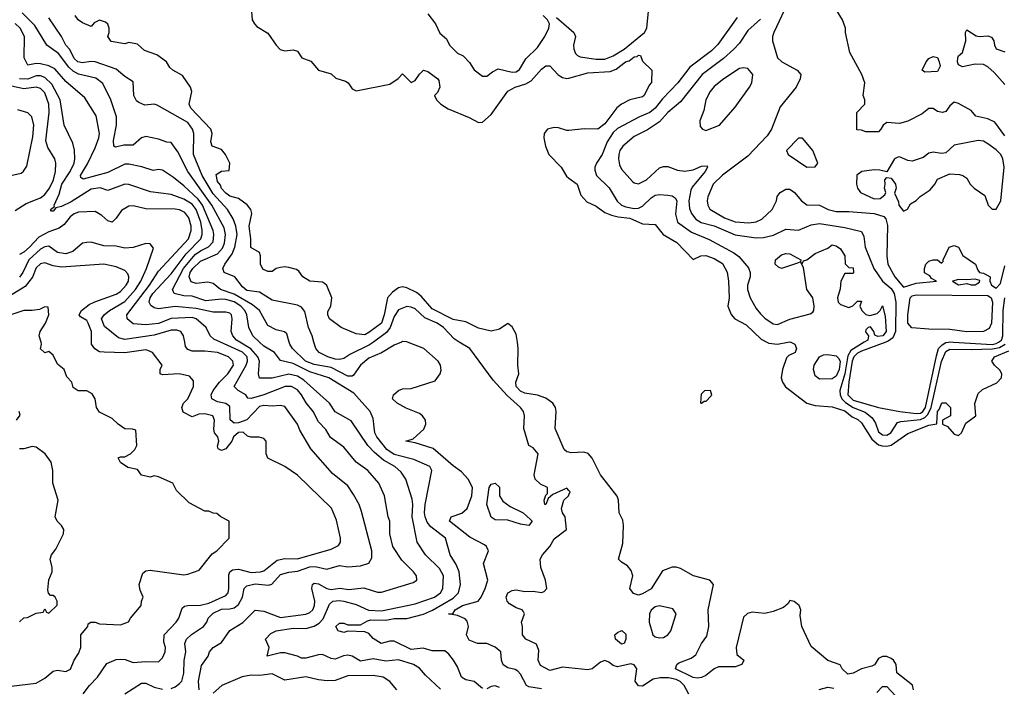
# Model space of a CAD drawing. Header units: inches. Extents: x 2348341 to 2479810, y 460419 to 613669.
# Tile 14 of 256: x 2387391 to 2392068, y 468362 to 471530. Entities that reach past the tile are written whole.
import ezdxf

# ---------------------------------------------------------------- set-up
doc = ezdxf.new("R2010")
doc.units = ezdxf.units.IN
doc.header["$MEASUREMENT"] = 0
for name, color, linetype in [('C3486', 7, 'Continuous'), ('C3487', 7, 'Continuous'), ('C3496', 7, 'Continuous'), ('C3497', 7, 'Continuous')]:
    doc.layers.add(name, color=color, linetype=linetype)

msp = doc.modelspace()

# ---------------------------------------------------------------- linework, layer by layer
at = {"layer": 'C3486', "color": 2}
for points, elevation in [([(2387350, 468367.3), (2387470, 468382), (2387510, 468404.9), (2387550, 468438.8), (2387570, 468442.8), (2387610, 468436), (2387632.5, 468447.5), (2387649.2, 468490.8), (2387670, 468522), (2387681.2, 468550), (2387681.2, 468610), (2387714, 468650), (2387716.4, 468663.6), (2387729, 468671), (2387749.1, 468670.9), (2387770, 468662.8), (2387870, 468658), (2387908.4, 468671.6), (2387918, 468690), (2387968, 468750), (2387968.9, 468771.1), (2387978, 468790), (2387963.1, 468823.1), (2387958, 468850), (2387976.4, 468903.6), (2387990, 468914), (2388010, 468918), (2388170, 468896), (2388190, 468898), (2388243.1, 468916.9), (2388305.6, 468994.4), (2388328, 469010), (2388386, 469070), (2388386, 469150), (2388346, 469170), (2388327.3, 469187.3), (2388310, 469188), (2388290, 469198), (2388270, 469198), (2388196.4, 469236.4), (2388136.4, 469296.4), (2388118, 469330), (2388050, 469361.2), (2388030, 469365.2), (2388010, 469359), (2387970, 469368.7), (2387950, 469395.3), (2387905.4, 469405.4), (2387870, 469428.7), (2387858, 469450), (2387870, 469456), (2387890, 469456), (2387918, 469470), (2387938, 469490), (2387948, 469510), (2387942, 469582), (2387927.3, 469587.3), (2387890, 469588.7), (2387858, 469610), (2387830, 469638), (2387770, 469668), (2387755.3, 469690), (2387749, 469730), (2387734.6, 469754.6), (2387710, 469769), (2387669.4, 469769.4), (2387645.2, 469785.2), (2387638, 469810), (2387614.6, 469834.6), (2387602, 469870), (2387570, 469895.3), (2387550, 469938), (2387530, 469955.3), (2387510, 469948.7), (2387490, 469968), (2387495.3, 469990), (2387492.5, 470000)], 114), ([(2387693.2, 468330), (2387722.7, 468370), (2387760.9, 468410), (2387805.6, 468474.4), (2387850, 468493.4), (2387870, 468495.5), (2387892.8, 468492.8), (2387930, 468478.8), (2387990, 468484), (2388050, 468482), (2388070, 468502), (2388082, 468530), (2388084, 468550), (2388075.1, 468575.1), (2388077, 468610), (2388134, 468670), (2388147.3, 468690), (2388163, 468737), (2388174, 468746), (2388190, 468750.4), (2388250, 468752), (2388290, 468760.3), (2388370, 468798), (2388380.7, 468810), (2388384.2, 468830), (2388383.8, 468896.2), (2388389.7, 468910.3), (2388401.4, 468918.6), (2388430, 468922.6), (2388490, 468906.3), (2388535.3, 468910), (2388550, 468914.9), (2388614.1, 468965.8), (2388650, 468972.7), (2388710, 468970.6), (2388870, 469017.3), (2388904.7, 469035.3), (2388915.3, 469050), (2388915.3, 469070), (2388895.5, 469155.5), (2388871.9, 469211.9), (2388710, 469369), (2388650, 469409), (2388569.3, 469449.3), (2388562, 469470), (2388562, 469530), (2388550, 469542), (2388528.9, 469548.9), (2388489.1, 469549.1), (2388473.2, 469553.2), (2388453, 469573), (2388430, 469571.5), (2388406, 469550), (2388399.1, 469530), (2388370, 469494), (2388350, 469485.2), (2388333.2, 469493.2), (2388330, 469506), (2388336.2, 469530), (2388331.6, 469550), (2388317, 469570), (2388312.9, 469587.1), (2388316, 469630), (2388309, 469650), (2388270, 469659.7), (2388242.6, 469657.4), (2388210, 469646), (2388167.5, 469667.5), (2388161.2, 469690), (2388169.2, 469710), (2388189.3, 469730.7), (2388217.2, 469790), (2388216.5, 469816.5), (2388198, 469838), (2388148.9, 469848.9), (2388070, 469844), (2388058, 469850), (2388058, 469870), (2388068, 469890), (2388022, 469950), (2388000.2, 469960.2), (2387990, 469962.7), (2387890, 469949.4), (2387791.5, 469951.5), (2387770, 469954.5), (2387747.7, 469967.7), (2387732.3, 469990), (2387732.2, 470000)], 110), ([(2388110, 468356.4), (2388130, 468363.8), (2388150, 468379.1), (2388160.9, 468390), (2388171.4, 468428.6), (2388171.5, 468488.5), (2388179.5, 468530), (2388176, 468570), (2388182.7, 468590), (2388207.2, 468612.8), (2388264, 468650), (2388279.3, 468670), (2388286.6, 468690), (2388310, 468713.7), (2388350, 468733.1), (2388390, 468734), (2388410, 468739.3), (2388430, 468754.9), (2388449.7, 468790), (2388458, 468830), (2388470, 468844), (2388510, 468853.1), (2388573.6, 468846.4), (2388589.3, 468850.7), (2388630, 468896.3), (2388670, 468908.5), (2388710, 468912.4), (2388770, 468933.6), (2388794.2, 468934.2), (2388850, 468922.4), (2388910, 468939.3), (2388950, 468932.7), (2389010, 468938), (2389050, 468951.3), (2389063.2, 468976.8), (2389063.7, 469010), (2389015.3, 469195.3), (2389003.7, 469230), (2388977.2, 469277.2), (2388950, 469317.2), (2388876.6, 469376.6), (2388773.8, 469493.8), (2388722, 469582), (2388711.3, 469611.3), (2388650, 469694), (2388630, 469699.3), (2388590, 469695.6), (2388550, 469698.5), (2388530, 469694.5), (2388470, 469630.9), (2388430, 469616.5), (2388410, 469615.6), (2388390.9, 469630.9), (2388390, 469694.5), (2388370, 469708), (2388330, 469716.3), (2388303.7, 469730), (2388300.7, 469750), (2388309.6, 469770), (2388339.6, 469810), (2388379.6, 469850), (2388407, 469890), (2388403.7, 469910), (2388382.7, 469930), (2388330, 469951.1), (2388270, 469957.4), (2388210, 469956.9), (2388190, 469964.5), (2388178.9, 469978.9), (2388175, 470000)], 106), ([(2388243.6, 468350), (2388240.5, 468390), (2388254.8, 468465.2), (2388286, 468510), (2388293.2, 468530), (2388310, 468550.8), (2388350, 468574.8), (2388390, 468630.6), (2388451.3, 468668.7), (2388510, 468727.7), (2388550, 468722.4), (2388630, 468692.2), (2388750, 468708.5), (2388770, 468716.3), (2388783.7, 468730), (2388791.6, 468750), (2388793.3, 468770), (2388778, 468830), (2388782, 468850), (2388790, 468856), (2388810, 468853.4), (2388850, 468830.4), (2388870, 468826.3), (2388912.2, 468832.2), (2388954.2, 468825.8), (2389026.3, 468833.7), (2389090, 468813.4), (2389110, 468813.4), (2389260.2, 468859.8), (2389278, 468870), (2389275.3, 468890), (2389262, 468910), (2389205.8, 468965.8), (2389163.7, 469030), (2389149.6, 469089.6), (2389149.2, 469150), (2389141.2, 469170), (2389124, 469270), (2389097.2, 469330), (2389045.2, 469390), (2388989.2, 469430), (2388930, 469501.2), (2388867.7, 469547.7), (2388845.1, 469585.1), (2388810, 469621.2), (2388784.5, 469670), (2388751.1, 469711.1), (2388730, 469749.3), (2388710, 469773.6), (2388682, 469790), (2388652, 469790), (2388551, 469750), (2388490, 469732.7), (2388474, 469734), (2388465.2, 469750), (2388429, 469770), (2388409.6, 469790), (2388467.1, 469890), (2388473.7, 469910), (2388471, 469930), (2388450, 469951.9), (2388344.3, 470000)], 102), ([(2389390, 468353.2), (2389319.1, 468419.1), (2389290, 468452.7), (2389262, 468470), (2389190, 468491.6), (2389130, 468485.1), (2389070, 468496.9), (2389010, 468485.1), (2388970, 468509.4), (2388950, 468514), (2388928.6, 468511.4), (2388890, 468495.1), (2388870, 468498), (2388830, 468517), (2388810, 468516.2), (2388750, 468499.5), (2388730, 468499.3), (2388710, 468509), (2388650, 468525.2), (2388630, 468525.2), (2388566, 468510), (2388575.3, 468550), (2388558, 468590), (2388583.2, 468616.8), (2388609.6, 468630.4), (2388690, 468642.4), (2388750, 468640.4), (2388790, 468652), (2388813.9, 468666.1), (2388832.9, 468687.1), (2388863.3, 468756.7), (2388879, 468770), (2388910, 468773.7), (2388930, 468770.3), (2388990, 468754), (2389048.2, 468728.2), (2389110, 468724), (2389270, 468757.1), (2389361.2, 468790), (2389389.5, 468810), (2389400.7, 468830), (2389403.6, 468890), (2389385.6, 468925.6), (2389319.3, 468990), (2389279.3, 469050), (2389255.1, 469170), (2389258.9, 469230), (2389255.1, 469255.1), (2389224.5, 469350), (2389202.3, 469382.3), (2389172.3, 469410), (2389119.2, 469439.2), (2389076.2, 469476.2), (2389045.1, 469510), (2388965.8, 469625.8), (2388890, 469669.3), (2388862.7, 469710), (2388740, 469820), (2388710, 469838.5), (2388670, 469847.4), (2388589.6, 469829.6), (2388529.4, 469829.4), (2388525.2, 469850), (2388529.7, 469910), (2388522.6, 469930), (2388488.5, 469968.5), (2388437, 470000)], 98), ([(2389590, 468355.3), (2389550, 468389), (2389510, 468397.2), (2389490, 468409.2), (2389470, 468459), (2389451.1, 468491.1), (2389430, 468519.3), (2389410, 468534), (2389350, 468535.1), (2389306.8, 468546.8), (2389250, 468541.3), (2389170, 468580.7), (2389150, 468580.9), (2389108, 468570), (2389070, 468593.2), (2389050, 468617), (2389030, 468625.2), (2388950, 468628.7), (2388930, 468621.2), (2388904, 468630), (2388893.2, 468650), (2388910, 468666.8), (2388930, 468666), (2388950, 468658), (2389010, 468658), (2389042.9, 468677.1), (2389058.9, 468681.1), (2389130, 468680.8), (2389170, 468687.6), (2389230, 468688.7), (2389308.8, 468708.8), (2389352.3, 468727.7), (2389450, 468784.2), (2389475.6, 468810), (2389484.5, 468850), (2389478.4, 468910), (2389464.9, 468944.9), (2389436, 468990), (2389413.2, 469070), (2389343.6, 469123.6), (2389325.9, 469145.9), (2389317.3, 469170), (2389313.7, 469190), (2389316.9, 469230), (2389349, 469390), (2389339, 469410), (2389263.3, 469443.3), (2389170, 469466.2), (2389134.3, 469490), (2389086.9, 469550), (2389078.3, 469570), (2389070, 469638), (2389055.1, 469670), (2388978.3, 469758.3), (2388859, 469830), (2388770, 469858.7), (2388690, 469898.9), (2388630, 469912.7), (2388601.2, 469950), (2388550, 469980.7), (2388529.8, 470000)], 94), ([(2389203.9, 470000), (2389170, 469985.1), (2389110, 469949.6), (2389050, 469923.6), (2389010.5, 469890), (2388977.4, 469842.6), (2388970, 469838.4), (2388950, 469838.9), (2388870, 469878.8), (2388790, 469893.1), (2388748.2, 469910), (2388687.3, 469970), (2388674.5, 469990), (2388671.5, 470000)], 90), ([(2389071.6, 470000), (2389053.4, 469986.6), (2388959, 469941), (2388930, 469922), (2388910, 469917.6), (2388890, 469919.7), (2388854, 469930), (2388813.2, 469950), (2388797, 469970), (2388788.8, 470000)], 86), ([(2389870, 468354), (2389810, 468363.7), (2389799, 468370), (2389770, 468424), (2389757.7, 468437.7), (2389745.4, 468445.4), (2389710, 468454), (2389687.6, 468467.6), (2389679.6, 468490), (2389676, 468530), (2389650, 468552.3), (2389610, 468569.2), (2389566, 468570), (2389525.6, 468585.6), (2389514, 468610), (2389522.7, 468650), (2389516.2, 468676.2), (2389506.6, 468686.6), (2389470, 468702.7), (2389428.7, 468710), (2389448.9, 468711.1), (2389459, 468730), (2389494, 468750), (2389568.7, 468770), (2389582.7, 468790), (2389602.7, 468830), (2389615.3, 468870), (2389594, 468950), (2389618, 469010), (2389608.7, 469030), (2389598.6, 469038.6), (2389530, 469074.7), (2389433.2, 469150), (2389441.2, 469170), (2389491.1, 469188.9), (2389516.2, 469210), (2389538.9, 469270), (2389541.3, 469310), (2389520.7, 469350), (2389490, 469383.7), (2389450, 469412), (2389354.5, 469494.5), (2389270, 469522.7), (2389226, 469530), (2389259.3, 469540.7), (2389310, 469586.8), (2389319.5, 469610), (2389318, 469630), (2389305.2, 469650), (2389290, 469660.9), (2389226.6, 469686.6), (2389184, 469710), (2389162.7, 469730), (2389166.6, 469750), (2389190, 469770.4), (2389210, 469777.6), (2389250, 469779.3), (2389364, 469816), (2389389, 469850), (2389392.9, 469867.1), (2389389.2, 469890), (2389379, 469910), (2389310, 469969.2), (2389233, 470000)], 90), ([(2390000, 469296), (2389990, 469306), (2389923.6, 469276.4), (2389902, 469258), (2389890.9, 469229.1), (2389886, 469230), (2389882, 469250), (2389890, 469274), (2389898, 469282), (2389898, 469310), (2389865.4, 469325.4), (2389839.3, 469350), (2389834.5, 469370), (2389853.2, 469470), (2389830, 469498), (2389809.3, 469509.3), (2389786, 469590), (2389789, 469650), (2389784, 469670), (2389769.3, 469690), (2389707.1, 469747.1), (2389640.1, 469820.1), (2389530, 469969), (2389479.1, 470000)], 86), ([(2390000, 469477.2), (2389990, 469479.3), (2389977.2, 469490), (2389934.5, 469590), (2389939.6, 469670), (2389936.2, 469690), (2389923.7, 469710), (2389890, 469734), (2389850, 469748.2), (2389790, 469758), (2389770, 469766.6), (2389750, 469789.4), (2389748, 469810), (2389762, 469850), (2389757.2, 469890), (2389759.5, 469970), (2389755.3, 470000)], 82), ([(2387375.3, 469630), (2387393.6, 469653.6), (2387388, 469670)], 118), ([(2387390, 468672), (2387410, 468692), (2387427.3, 468692.7), (2387470, 468714), (2387502, 468718), (2387510, 468734), (2387518, 468718), (2387530, 468714), (2387568.4, 468751.6), (2387568.7, 468770), (2387559, 468790), (2387550, 468797.2), (2387538, 468798), (2387528, 468808), (2387524.7, 468824.7), (2387528.9, 468871.1), (2387546, 468910), (2387546, 468930), (2387535.3, 468970), (2387542, 468990), (2387562.7, 469017.3), (2387599, 469090), (2387601.2, 469110), (2387589.5, 469129.5), (2387569, 469150), (2387559, 469170), (2387574, 469250), (2387548.7, 469330), (2387549, 469390), (2387541.2, 469430), (2387512.7, 469470), (2387470, 469501.2), (2387450, 469504), (2387410, 469494), (2387390, 469494)], 118), ([(2390000, 468453.9), (2389970, 468457), (2389910, 468441.2), (2389865.4, 468465.4), (2389853.2, 468490), (2389856.5, 468536.5), (2389845.6, 468565.6), (2389795.3, 468590), (2389779, 468610), (2389779, 468650), (2389774, 468670), (2389788.7, 468710), (2389783.1, 468723.1), (2389778, 468730), (2389750, 468739.3), (2389718, 468758), (2389706, 468770), (2389702, 468790), (2389709.7, 468810.3), (2389730, 468821.6), (2389750, 468823.8), (2389790, 468816.3), (2389830, 468817.3), (2389870, 468811.3), (2389883.1, 468816.9), (2389895.3, 468830), (2389889.2, 468870), (2389866, 468930), (2389863.7, 468970), (2389875.1, 468990), (2389909.4, 469030), (2389930, 469066), (2389988, 469110), (2389982, 469170), (2389969, 469190), (2389964, 469210), (2389975.3, 469250), (2389998, 469270), (2390000, 469275)], 86), ([(2389182, 468350), (2389149.5, 468389.5), (2389118, 468410), (2389070, 468417.6), (2388950, 468416.3), (2388890, 468393.6), (2388851.8, 468391.8), (2388810, 468397), (2388750, 468412), (2388650, 468396), (2388590, 468426), (2388530, 468416.9), (2388490, 468418.5), (2388448.1, 468411.9), (2388351, 468370), (2388310, 468333.2)], 102), ([(2387890, 468330.8), (2387970, 468381), (2387990, 468380.7), (2388030, 468363), (2388070, 468352.7)], 106), ([(2389670, 468361.2), (2389650, 468369.2), (2389630, 468365.2), (2389610, 468354)], 94)]:
    msp.add_lwpolyline(points, dxfattribs=dict(at, elevation=elevation))
at = {"layer": 'C3486', "color": 2, "elevation": 86}
msp.add_lwpolyline([(2389810, 469129.4), (2389770, 469136), (2389710, 469154.5), (2389650, 469156), (2389630, 469169), (2389609.3, 469230), (2389620.9, 469310), (2389630, 469326), (2389650, 469330.4), (2389670, 469311), (2389670.6, 469270), (2389685.5, 469245.5), (2389720.3, 469220.3), (2389782.8, 469190), (2389818, 469158), (2389824.7, 469150)], close=True, dxfattribs=at)
at = {"layer": 'C3487', "color": 2}
for points, elevation in [([(2388671.5, 470000), (2388659.5, 470039.5), (2388649.3, 470049.3), (2388610, 470058), (2388570, 470079.3), (2388529.8, 470149.7), (2388496.8, 470176.8), (2388410, 470227.9), (2388345.2, 470250), (2388310, 470277.6), (2388284.4, 470284.4), (2388230, 470278.9), (2388206.3, 470286.3), (2388196.3, 470310), (2388200.5, 470330), (2388213.6, 470350), (2388250, 470384.9), (2388330, 470419.5), (2388353.8, 470446.2), (2388363.5, 470470), (2388368.4, 470510), (2388362.5, 470542.5), (2388303.9, 470650), (2388189.6, 470810), (2388142.5, 470902.5), (2388110, 470948), (2388090, 470948.7), (2388050, 470964), (2387990, 470976), (2387970, 470969), (2387930, 470935.1), (2387885.5, 470934.5), (2387846, 470926), (2387838, 470930), (2387836.5, 470956.5), (2387851.3, 471030), (2387851.2, 471070), (2387824.2, 471150), (2387786.7, 471226.7), (2387752.4, 471252.4), (2387670, 471272.1), (2387645.4, 471285.4), (2387624.9, 471305), (2387575.6, 471370), (2387519.3, 471410), (2387462.8, 471502.8), (2387402.4, 471562.4)], 90), ([(2389755.3, 470000), (2389750, 470038), (2389730, 470073.2), (2389710, 470089), (2389670, 470060.9), (2389630, 470052), (2389570, 470066.6), (2389510, 470095.8), (2389450, 470107.6), (2389350, 470158.3), (2389298.8, 470218.8), (2389275.8, 470235.8), (2389230, 470257.6), (2389210, 470262), (2389190, 470257), (2389162.5, 470237.5), (2389138.4, 470210), (2389123.1, 470130), (2389110, 470089.6), (2389050, 470045.1), (2389030, 470035.1), (2388990, 470039.3), (2388918, 470070), (2388862, 470110), (2388854, 470130), (2388854.6, 470145.4), (2388869, 470170), (2388874, 470210), (2388850, 470268), (2388838.6, 470278.6), (2388830, 470284), (2388770, 470289.4), (2388735.3, 470310), (2388717.2, 470337.2), (2388705.2, 470345.2), (2388670, 470354), (2388650, 470357.2), (2388630, 470354), (2388610, 470348.7), (2388590, 470335.3), (2388570, 470335.3), (2388545.6, 470345.6), (2388535.3, 470370), (2388535.3, 470410), (2388530, 470426), (2388489.1, 470449.1), (2388489.5, 470490.5), (2388480.9, 470550), (2388494, 470610), (2388489, 470630), (2388472, 470652), (2388430, 470681.2), (2388390, 470693.2), (2388370, 470707), (2388350, 470729.3), (2388344.8, 470744.8), (2388330, 470762), (2388324.7, 470795.3), (2388348.9, 470811.1), (2388386, 470814), (2388388.7, 470850), (2388369.2, 470890), (2388350, 470914), (2388306, 470930), (2388299, 470950), (2388305.2, 470990), (2388299, 471010), (2388203.7, 471110), (2388196, 471130), (2388209, 471189), (2388202, 471210), (2388164.7, 471264.7), (2388118, 471290), (2388104, 471304), (2388088.7, 471330), (2388043.2, 471363.2), (2387984, 471384), (2387950, 471414), (2387910, 471422), (2387890, 471415.3), (2387826.3, 471426.3), (2387809, 471450), (2387815.3, 471470), (2387815.3, 471490), (2387808.9, 471508.9), (2387798, 471518), (2387770, 471528), (2387745.4, 471514.6), (2387730, 471498), (2387690, 471515.3), (2387669.5, 471529.5), (2387655.3, 471550)], 82), ([(2388490.7, 471590), (2388494.8, 471530), (2388506, 471510), (2388517.3, 471497.3), (2388570, 471466), (2388608.6, 471408.6), (2388628.5, 471388.5), (2388650, 471383), (2388690, 471386.8), (2388710, 471381), (2388732, 471350), (2388773.7, 471333.7), (2388810, 471291), (2388870, 471273.4), (2388892.5, 471252.5), (2388938, 471238), (2388952, 471230), (2388970, 471202), (2388990, 471192), (2389150, 471224.7), (2389189.1, 471250.9), (2389210, 471274), (2389250, 471232), (2389270, 471242), (2389290, 471272), (2389309, 471291), (2389330, 471284.7), (2389378, 471250), (2389382, 471242), (2389386, 471210), (2389375.3, 471184.7), (2389362, 471170), (2389371.3, 471150), (2389391, 471130), (2389426.7, 471106.7), (2389526.8, 471066.8), (2389570, 471042), (2389590, 471044.7), (2389630, 471081), (2389710, 471190.4), (2389745.2, 471210), (2389794.7, 471225.3), (2389820.5, 471239.5), (2389870, 471296), (2389890, 471311.3), (2389910, 471312), (2389948.5, 471268.5), (2389970, 471255.5), (2389990, 471250.4), (2390000, 471253.2)], 82), ([(2389330, 471558), (2389366, 471510), (2389386.4, 471466.4), (2389418.8, 471438.8), (2389432, 471410), (2389470, 471372), (2389498, 471358), (2389527.1, 471327.1), (2389550, 471292), (2389590, 471262), (2389610, 471262), (2389636.5, 471283.5), (2389663.7, 471296.3), (2389730, 471281.6), (2389750, 471283), (2389765.8, 471294.2), (2389795.8, 471344.2), (2389850, 471398.8), (2389886, 471450), (2389904, 471490), (2389908, 471510), (2389898, 471530), (2389878, 471550)], 86), ([(2388529.8, 470000), (2388498.4, 470030), (2388479.6, 470070), (2388469.7, 470130), (2388461.1, 470150), (2388442, 470170), (2388410, 470190.7), (2388370, 470202), (2388350, 470203.9), (2388276, 470196), (2388210, 470218.7), (2388170, 470219.7), (2388125.2, 470230), (2388116.2, 470250), (2388169.9, 470350.1), (2388224.8, 470415.2), (2388250, 470433.6), (2388287.9, 470452.1), (2388310, 470476), (2388314, 470510), (2388309.7, 470530), (2388259.3, 470650), (2388238.5, 470678.5), (2388170, 470741.6), (2388121.7, 470781.7), (2388070, 470816), (2388050, 470819.3), (2388025.4, 470814.6), (2387971.7, 470831.7), (2387910, 470845.2), (2387890, 470845.2), (2387810, 470805.1), (2387693.2, 470773.2), (2387681.2, 470781.2), (2387679.5, 470790), (2387713.1, 470846.9), (2387750, 470922.8), (2387766.6, 470970), (2387769.4, 470990), (2387753.8, 471073.8), (2387700.2, 471160.2), (2387610, 471237), (2387557.5, 471297.5), (2387530, 471311.6), (2387490, 471320.5), (2387470, 471321.6), (2387430, 471314), (2387412.7, 471350), (2387413.3, 471450), (2387393.6, 471490), (2387370, 471511.8)], 94), ([(2388788.8, 470000), (2388780.7, 470030), (2388763.6, 470070), (2388744.7, 470144.7), (2388730, 470166), (2388710, 470175.1), (2388590, 470199.3), (2388530, 470236.3), (2388470, 470244.5), (2388450, 470262.7), (2388412.7, 470310), (2388362.7, 470330), (2388356.2, 470350), (2388364.7, 470370), (2388400.9, 470419.1), (2388413.3, 470450), (2388424.4, 470510), (2388418.5, 470550), (2388405.8, 470585.8), (2388378.9, 470630), (2388310, 470703.5), (2388258.2, 470790), (2388216.4, 470890), (2388217.6, 470990), (2388211.5, 471010), (2388190, 471042), (2388044.8, 471124.8), (2388030, 471129.4), (2387984.7, 471124.7), (2387956.5, 471136.5), (2387945.2, 471145.2), (2387933.2, 471170), (2387930, 471235.3), (2387890, 471261.2), (2387850, 471296), (2387750, 471329.6), (2387728.5, 471331.5), (2387690, 471325.1), (2387666.6, 471330), (2387650, 471346.6), (2387628.7, 471388.7), (2387609.6, 471410), (2387589.6, 471450), (2387530, 471539.3)], 86), ([(2389941.1, 471541.1), (2390000, 471489.8)], 86), ([(2388437, 470000), (2388420.7, 470010), (2388402.9, 470030), (2388396.2, 470050), (2388400.7, 470110), (2388397, 470130), (2388390, 470137), (2388370, 470142.9), (2388310, 470142.4), (2388230, 470159.8), (2388130, 470169.7), (2388050, 470157.6), (2388030, 470162), (2388013.4, 470173.4), (2388006.3, 470190), (2388011.3, 470210), (2388024, 470230), (2388110, 470323.7), (2388181.8, 470418.3), (2388251.3, 470490), (2388258.3, 470510), (2388258.5, 470530), (2388251.1, 470568.9), (2388230, 470629.5), (2388210, 470654.7), (2388170, 470677.7), (2388110, 470700.5), (2388013.1, 470713.1), (2387910, 470747.3), (2387890, 470749.5), (2387810, 470719.3), (2387772.8, 470732.8), (2387730, 470726), (2387634.8, 470665.2), (2387590, 470643.6), (2387562, 470638), (2387550, 470622), (2387542, 470622), (2387538, 470630), (2387556.4, 470643.6), (2387554, 470650), (2387578, 470702), (2387591.9, 470750), (2387631.1, 470810), (2387649.6, 470850), (2387653.6, 470870), (2387651.8, 470911.8), (2387643.7, 470943.7), (2387602.7, 471030), (2387583, 471150), (2387543.6, 471223.6), (2387510, 471255.4), (2387490, 471263.5), (2387470, 471263.5), (2387430, 471248.7), (2387390, 471249.8)], 98), ([(2387370, 470624.9), (2387421.7, 470658.3), (2387490, 470684.4), (2387510, 470700.5), (2387533.3, 470730), (2387551.2, 470770), (2387561.6, 470810), (2387562.9, 470850), (2387558, 470870), (2387524.4, 470924.4), (2387515.1, 470955.1), (2387531.1, 471090), (2387529.7, 471130), (2387510, 471183.7), (2387490, 471203.6), (2387470, 471209.6), (2387410, 471202.7), (2387330, 471219.1)], 102), ([(2387349.4, 470790.6), (2387398, 470802), (2387409.2, 470810.8), (2387425.2, 470834.8), (2387454, 470974), (2387458, 471030), (2387448.9, 471068.9), (2387428.9, 471088.9), (2387382, 471102)], 106), ([(2390000, 471004.6), (2389990, 471003.6), (2389950, 471017.6), (2389930, 471018.7), (2389898.8, 471010), (2389881.6, 470990), (2389880.4, 470970), (2389888.2, 470930), (2389903.8, 470890), (2389963.8, 470830), (2389987.7, 470787.8), (2390000, 470778.8)], 82), ([(2388344.3, 470000), (2388313.9, 470013.9), (2388295.1, 470030), (2388277.2, 470070), (2388229.7, 470109.7), (2388210, 470116.9), (2388110, 470112.4), (2388050, 470088.5), (2387990, 470082.4), (2387930, 470087.3), (2387901.2, 470110), (2387899.3, 470130), (2388006.9, 470270), (2388050, 470337.1), (2388192.6, 470490), (2388205.4, 470530), (2388205.4, 470550), (2388194.3, 470590), (2388175.5, 470615.5), (2388150, 470627.8), (2388130, 470631.2), (2387990, 470633.3), (2387930, 470646.6), (2387910, 470646), (2387874.9, 470625.1), (2387850, 470588.7), (2387830, 470569), (2387810, 470575.3), (2387781.5, 470601.5), (2387750, 470619.3), (2387670, 470616.2), (2387650, 470609.4), (2387630, 470594.5), (2387601.7, 470558.3), (2387578.7, 470541.3), (2387530, 470523.5), (2387482.6, 470497.4), (2387438, 470450), (2387410, 470427.6), (2387390, 470416)], 102), ([(2388175, 470000), (2388169.4, 470030), (2388156, 470050), (2388136.9, 470056.9), (2388110, 470056.9), (2388030, 470032.2), (2387890, 470011.6), (2387860.5, 470020.5), (2387794.5, 470074.5), (2387779.5, 470110), (2387792, 470130), (2387817, 470150), (2387890, 470193.1), (2387940.4, 470250), (2387966, 470290), (2387993.3, 470350), (2388026, 470446), (2388010, 470466), (2387990, 470468), (2387930.7, 470449.3), (2387890, 470446), (2387850, 470455.1), (2387790, 470457.2), (2387730, 470474), (2387710, 470473.2), (2387690, 470469), (2387642.8, 470430), (2387610, 470418.9), (2387570, 470425.6), (2387530, 470455.1), (2387510, 470453), (2387490, 470441.1), (2387435.2, 470390), (2387405.7, 470330), (2387390, 470308)], 106), ([(2387732.2, 470000), (2387731.6, 470050), (2387716.9, 470090), (2387710, 470102.7), (2387680.2, 470120.2), (2387674, 470130), (2387685.2, 470150), (2387721.7, 470178.3), (2387748.3, 470191.7), (2387850, 470227), (2387870, 470240.4), (2387896.9, 470270), (2387907.3, 470290), (2387909.4, 470310), (2387904.5, 470324.5), (2387890, 470339.3), (2387850, 470357), (2387790, 470369.5), (2387590, 470355.1), (2387550, 470361.6), (2387510, 470376.2), (2387490, 470371.8), (2387470, 470352.3), (2387451.8, 470308.2), (2387416.4, 470263.6), (2387341.8, 470218.2)], 110), ([(2387492.5, 470000), (2387484, 470030), (2387489, 470050), (2387513.2, 470090), (2387528.7, 470130), (2387526, 470166), (2387510, 470168), (2387484.9, 470155.1), (2387450.7, 470149.3), (2387410, 470149.3), (2387330, 470122.9), (2387310, 470104.5), (2387231.5, 470000)], 114), ([(2389479.1, 470000), (2389454.8, 470014.8), (2389404, 470070), (2389374, 470090), (2389315.6, 470115.6), (2389270, 470157.2), (2389250, 470165.2), (2389230, 470169.2), (2389190, 470152.7), (2389170, 470121.2), (2389151.3, 470068.7), (2389134, 470046), (2389071.6, 470000)], 86), ([(2389233, 470000), (2389230, 470001.2), (2389210, 470002.7), (2389203.9, 470000)], 90)]:
    msp.add_lwpolyline(points, dxfattribs=dict(at, elevation=elevation))
at = {"layer": 'C3496', "color": 2}
for points, elevation in [([(2390939.9, 470000), (2390950, 469994.9), (2390990, 469990.5), (2391039.6, 470000)], 82), ([(2391053.8, 470000), (2391073, 469990), (2391080.5, 469970), (2391074, 469950), (2391043.8, 469936.2), (2391034, 469926), (2391013.8, 469870), (2391008.9, 469830), (2391014, 469810), (2391028.4, 469788.4), (2391130, 469710.4), (2391170, 469698.7), (2391250, 469693.1), (2391310, 469674), (2391345.1, 469645.1), (2391372.2, 469632.2), (2391390, 469617.4), (2391438.9, 469538.9), (2391470, 469512.9), (2391487.2, 469507.2), (2391510, 469505.5), (2391530, 469511.4), (2391610, 469567), (2391710, 469605.5), (2391747.3, 469612.7), (2391750, 469671.3), (2391759.3, 469680.7), (2391771.6, 469711.6), (2391790, 469712), (2391812, 469690), (2391812, 469650), (2391774, 469630), (2391774, 469610), (2391798.8, 469598.8), (2391830, 469562.8), (2391850, 469556), (2391864, 469570), (2391884.8, 469615.2), (2391932.7, 469650), (2391928.9, 469708.9), (2391944.5, 469755.5), (2391965.1, 469774.9), (2392033, 469807), (2392055.1, 469830), (2392056, 469850), (2392047.5, 469867.5), (2392021.2, 469890), (2392009.2, 469910), (2392021.2, 469930), (2392090, 469958.3)], 82), ([(2391403.1, 470000), (2391339.6, 469960.4), (2391325.1, 469934.9), (2391311.1, 469848.9), (2391286.7, 469770), (2391288.4, 469750), (2391296.9, 469730), (2391313.9, 469713.9), (2391350, 469690.2), (2391407.8, 469667.8), (2391441.1, 469641.1), (2391455.5, 469615.5), (2391470, 469574), (2391490, 469559.5), (2391510, 469558.4), (2391529.3, 469570), (2391561.2, 469618.8), (2391576.2, 469623.8), (2391670, 469632.2), (2391690, 469641.4), (2391704.2, 469655.8), (2391720.2, 469690), (2391770, 469907.7), (2391790, 469955.8), (2391810, 469967), (2391910, 469964.2), (2392012.4, 469967.6), (2392045.4, 469974.6), (2392072.1, 469990)], 86), ([(2391506, 470000), (2391390, 469957.5), (2391370, 469946.8), (2391353.2, 469930), (2391345.8, 469910), (2391329.3, 469809.3), (2391325.6, 469750), (2391350, 469725), (2391471, 469690), (2391572, 469670), (2391650, 469661.2), (2391670, 469662.9), (2391680.4, 469670), (2391693.4, 469690), (2391745.3, 469934.7), (2391755.3, 469970), (2391772.3, 469987.7), (2391790, 469998.4), (2391802.4, 470000)], 90), ([(2391826.7, 470000), (2392010, 469989.1), (2392030, 469993), (2392040.4, 470000)], 90), ([(2391636, 468350), (2391632.3, 468372.3), (2391558, 468430), (2391554, 468470), (2391542, 468490), (2391530, 468499), (2391510, 468508), (2391490, 468508), (2391470, 468498), (2391451.1, 468468.9), (2391438.8, 468461.2), (2391390, 468449.3), (2391350, 468429.2), (2391324.7, 468424.7), (2391298, 468450), (2391288.4, 468468.4), (2391230, 468489), (2391150, 468555.3), (2391106, 468650), (2391098, 468702), (2391102, 468730), (2391094, 468750), (2391070, 468768.7), (2391050, 468773.2), (2391041, 468759), (2391019.1, 468740.9), (2390970, 468720.7), (2390930, 468711.8), (2390870, 468718), (2390848.5, 468711.5), (2390830, 468694), (2390794, 468550), (2390798, 468518), (2390831, 468490), (2390822, 468470), (2390790, 468459), (2390710, 468459.3), (2390690, 468449.3), (2390650, 468417), (2390630, 468407.8), (2390610, 468405.6), (2390590, 468407.8), (2390506, 468450), (2390513.2, 468470), (2390522.7, 468477.3), (2390580.5, 468499.5), (2390603.6, 468516.4), (2390629.3, 468570), (2390654.9, 468605.1), (2390664.5, 468650), (2390662, 468730), (2390686, 468850), (2390668.7, 468870), (2390591.4, 468891.4), (2390530, 468926), (2390510, 468932.3), (2390490, 468932.3), (2390444.9, 468915.1), (2390390, 468829.4), (2390350, 468804.5), (2390330, 468799.3), (2390306.6, 468806.6), (2390289.3, 468830), (2390303.7, 468890), (2390295.9, 468915.9), (2390278.9, 468938.9), (2390250, 468955.3), (2390235.3, 468970), (2390256.6, 469043.4), (2390259.3, 469130), (2390255.5, 469155.5), (2390239, 469190), (2390236, 469250), (2390229.5, 469269.5), (2390149.4, 469370), (2390109.7, 469449.6), (2390091, 469471), (2390070, 469477.6), (2390010, 469475.1), (2390000, 469477.2)], 82), ([(2390000, 469275), (2390006, 469290), (2390000, 469296)], 86), ([(2390569.7, 468329.7), (2390546.9, 468370), (2390529, 468389), (2390510, 468398.5), (2390473.5, 468406.5), (2390433.9, 468406.1), (2390399.9, 468400.1), (2390350, 468367.6), (2390330, 468369.3), (2390314, 468390), (2390322, 468450), (2390310, 468468), (2390293.6, 468473.6), (2390230, 468459.3), (2390210, 468465.2), (2390190, 468480.9), (2390170, 468489.3), (2390150, 468480.9), (2390110.4, 468449.6), (2390090, 468444.5), (2390000, 468453.9)], 86), ([(2391189.4, 468350.6), (2391230, 468362), (2391258, 468358)], 82), ([(2391462.5, 468337.5), (2391490, 468364.7), (2391510, 468364.7), (2391550, 468322)], 82)]:
    msp.add_lwpolyline(points, dxfattribs=dict(at, elevation=elevation))
for points, elevation in [([(2391190, 469823.7), (2391170, 469839.3), (2391162, 469870), (2391164.7, 469890), (2391190, 469930.5), (2391210, 469939.3), (2391230, 469941.6), (2391270, 469934.9), (2391281.7, 469921.7), (2391288.3, 469908.3), (2391284.2, 469870), (2391270, 469838), (2391250, 469826)], 82), ([(2390630, 469708.7), (2390626, 469710), (2390630, 469754), (2390646, 469770), (2390671.3, 469771.3), (2390678, 469750), (2390675.3, 469744.7), (2390650, 469718), (2390642, 469718)], 78), ([(2390430, 468749), (2390410, 468744), (2390390, 468728), (2390382.8, 468710), (2390380.7, 468670), (2390398, 468610), (2390410, 468601), (2390430, 468596), (2390450, 468598), (2390470, 468611.3), (2390484, 468630), (2390508.7, 468710), (2390494, 468734)], 86), ([(2390250, 468566), (2390222, 468590), (2390218, 468610), (2390230, 468622), (2390252, 468632), (2390270, 468614), (2390270.8, 468590), (2390262, 468570)], 82)]:
    msp.add_lwpolyline(points, close=True, dxfattribs=dict(at, elevation=elevation))
at = {"layer": 'C3497', "color": 2}
for points, elevation in [([(2391048.4, 471630), (2390973.4, 471470), (2390966.8, 471450), (2390966.8, 471430), (2390991.3, 471350), (2391010.7, 471330.7), (2391084.7, 471290), (2391101, 471270), (2391098.8, 471250), (2391078.8, 471210), (2391002.9, 471117.1), (2390962, 471010), (2390941.2, 470978.8), (2390850, 470882.7), (2390730, 470792.3), (2390685.5, 470750), (2390659.1, 470690), (2390656.3, 470670), (2390659.1, 470650), (2390670, 470631), (2390739.1, 470590), (2390790, 470570.3), (2390854.3, 470565.7), (2390889.7, 470570.3), (2390917.1, 470582.9), (2390966, 470630), (2390986, 470670), (2390989.5, 470690.5), (2391004, 470710), (2391030, 470726), (2391050, 470726), (2391071.3, 470710), (2391104.7, 470670), (2391130, 470650.8), (2391190, 470650.7), (2391231.3, 470630), (2391270, 470619.3), (2391330, 470620.5), (2391449.6, 470610.4), (2391495.6, 470595.6), (2391504.9, 470584.9), (2391512.9, 470552.9), (2391510.4, 470410), (2391514.9, 470370), (2391548.5, 470310), (2391590, 470260.5), (2391650, 470280.5), (2391746, 470290), (2391722, 470302), (2391714.6, 470314.6), (2391689, 470329), (2391688.7, 470350), (2391695.3, 470370), (2391710, 470384.7), (2391730, 470391.3), (2391751.3, 470391.3), (2391770, 470374), (2391778, 470382), (2391778, 470390), (2391806, 470450), (2391830, 470458), (2391850.7, 470450.7), (2391871.6, 470411.6), (2391931.3, 470370), (2391942, 470342), (2391951, 470331), (2391970, 470327.7), (2392000.7, 470310), (2391998.8, 470290), (2392007.3, 470270), (2392030, 470255.5), (2392050, 470278), (2392070, 470362)], 94), ([(2390000, 471489.8), (2390022.8, 471470), (2390030.8, 471450), (2390022, 471410), (2390024, 471390), (2390030.6, 471370.6), (2390040.5, 471360.5), (2390053.7, 471353.7), (2390130, 471343.1), (2390170, 471343.7), (2390210, 471358), (2390261.6, 471390), (2390358.4, 471470), (2390369.6, 471490.4), (2390377.7, 471570)], 86), ([(2392070, 470979.3), (2392023.6, 471043.6), (2391990, 471059.3), (2391932.5, 471072.5), (2391910, 471099), (2391850, 471133.2), (2391830, 471139), (2391810, 471122), (2391790, 471095.3), (2391774, 471090), (2391750, 471095.3), (2391730, 471108.7), (2391710, 471108.7), (2391677.3, 471082.7), (2391610, 471048.7), (2391570, 471038), (2391510, 471042), (2391492, 471030), (2391482, 471010), (2391470, 470998), (2391410, 470998), (2391390, 471006), (2391367.3, 471007.3), (2391368, 471090), (2391406, 471130), (2391406, 471150), (2391398, 471170), (2391405.2, 471230), (2391392, 471270), (2391335.1, 471375.1), (2391314, 471470), (2391314, 471490), (2391299, 471530), (2391270, 471578)], 94), ([(2390798.9, 471541.1), (2390707.4, 471412.6), (2390676.9, 471383.1), (2390575.1, 471304.9), (2390517.6, 471230), (2390445.2, 471154.8), (2390410, 471109.6), (2390384, 471090), (2390334.8, 471070), (2390230, 471013.3), (2390210, 470994.5), (2390181.6, 470950), (2390158, 470890), (2390130.7, 470850), (2390122.8, 470830), (2390123.5, 470816.5), (2390130.8, 470790), (2390191.9, 470731.9), (2390228.9, 470668.9), (2390250, 470650.5), (2390270, 470642), (2390310, 470633.7), (2390330, 470636.4), (2390350, 470645.5), (2390390, 470685.5), (2390410, 470697.1), (2390430, 470700.5), (2390470, 470698), (2390490, 470694.9), (2390504.9, 470684.9), (2390513.1, 470670), (2390506.7, 470606.7), (2390516.3, 470570), (2390581.8, 470521.8), (2390666.4, 470486.4), (2390783.7, 470423.7), (2390806.4, 470406.4), (2390852.7, 470352.7), (2390860.7, 470330), (2390860.7, 470310), (2390847.7, 470270), (2390848, 470250), (2390861.6, 470210), (2390890, 470158.8), (2390910, 470134), (2390930, 470114), (2390970, 470086.8), (2390990, 470084), (2391050, 470108.2), (2391145.6, 470134.4), (2391158, 470142), (2391164, 470150), (2391165.2, 470170), (2391158, 470210), (2391129.6, 470250), (2391114.8, 470354.8), (2391102, 470378), (2391110, 470374), (2391114.6, 470385.4), (2391130, 470390.8), (2391170, 470420.7), (2391230, 470446), (2391250, 470461), (2391270, 470457.3), (2391290, 470442.8), (2391310.8, 470410), (2391312, 470372), (2391330, 470354), (2391350, 470352), (2391352, 470330), (2391350, 470326), (2391310, 470326), (2391291, 470290), (2391287.9, 470252.1), (2391276, 470210), (2391278.8, 470190), (2391290, 470178.8), (2391330, 470164.7), (2391348.4, 470171.6), (2391370, 470194), (2391390, 470194), (2391382, 470170), (2391391.3, 470150), (2391410, 470131.3), (2391430, 470126), (2391464, 470136), (2391478, 470150), (2391490, 470172), (2391502.8, 470122.8), (2391507.7, 470050), (2391490.4, 470030), (2391467.1, 470027.1), (2391452.9, 470032.9), (2391449, 470050), (2391432.7, 470072.7), (2391422, 470070), (2391410, 470058), (2391408.7, 470048.7), (2391422.8, 470030), (2391419.1, 470010), (2391403.1, 470000)], 86), ([(2390910, 471532.7), (2390850, 471479.3), (2390810, 471419.3), (2390783, 471390), (2390733.7, 471346.3), (2390633, 471270), (2390530, 471141.2), (2390470, 471089.5), (2390430, 471045.1), (2390372.9, 471007.1), (2390310, 470975.6), (2390255.5, 470930), (2390242.4, 470910), (2390237.1, 470890), (2390235.5, 470870), (2390240.9, 470840.9), (2390250, 470821), (2390302.5, 470762.5), (2390310, 470756), (2390330, 470751), (2390368.7, 470770), (2390430, 470826.8), (2390450, 470834), (2390470, 470834), (2390516.3, 470816.3), (2390550, 470810.6), (2390590, 470818), (2390630, 470835.5), (2390656, 470836), (2390658, 470830), (2390646.8, 470810), (2390585.1, 470734.9), (2390578.9, 470721.1), (2390568.9, 470670), (2390573.5, 470633.5), (2390582.4, 470610), (2390603.6, 470583.6), (2390627.9, 470567.9), (2390690, 470551.8), (2390790, 470508.5), (2390890, 470494.4), (2390923.9, 470496.1), (2390971.7, 470508.3), (2391030, 470536), (2391090, 470530.7), (2391150, 470557.1), (2391190, 470562.4), (2391310, 470543.7), (2391390, 470524.7), (2391401.4, 470501.4), (2391407.7, 470450), (2391448.5, 470350), (2391489.1, 470289.1), (2391530, 470254), (2391544.9, 470230), (2391552.4, 470190), (2391551.3, 470050), (2391539.1, 470020.9), (2391516.2, 470003.8), (2391506, 470000)], 90), ([(2392070, 471222), (2392019.7, 471279.7), (2391990, 471306), (2391970, 471317.2), (2391930, 471319), (2391870, 471306.6), (2391850, 471315.3), (2391845.1, 471330), (2391847, 471350), (2391850, 471358), (2391870, 471374), (2391885.2, 471430), (2391884, 471470), (2391890, 471482), (2391934.4, 471454.4), (2391950.7, 471450.7), (2391990, 471454), (2392007.1, 471447.1), (2392018.8, 471430), (2392021, 471410), (2392030, 471392), (2392070, 471378)], 90), ([(2390000, 471253.2), (2390090, 471277.6), (2390195.6, 471284.4), (2390224.2, 471295.8), (2390269.2, 471330), (2390285.4, 471334.6), (2390310, 471354), (2390324, 471356), (2390330, 471362), (2390339.6, 471359.6), (2390350, 471334), (2390394, 471290), (2390392, 471232), (2390380.7, 471219.3), (2390358, 471170), (2390350, 471164), (2390290, 471149.2), (2390250, 471129.3), (2390228.2, 471111.8), (2390170, 471036), (2390138, 471010), (2390072.1, 471012.1), (2390000, 471004.6)], 82), ([(2390000, 470778.8), (2390039.1, 470750), (2390056.7, 470696.7), (2390085.5, 470665.5), (2390130, 470646), (2390170, 470615.8), (2390202.4, 470602.4), (2390233.9, 470593.9), (2390290, 470587.6), (2390350, 470561.6), (2390410, 470558), (2390447.3, 470510), (2390513, 470473), (2390590, 470392), (2390626, 470410), (2390650, 470410.5), (2390690, 470396.4), (2390730, 470372.7), (2390751.7, 470331.7), (2390758.7, 470290), (2390760.5, 470210), (2390754.8, 470170), (2390770, 470131.3), (2390787.3, 470110), (2390842, 470082), (2390913.4, 470013.4), (2390939.9, 470000)], 82), ([(2392040.4, 470000), (2392055.2, 470010), (2392061.1, 470030), (2392062.8, 470150), (2392071.2, 470210)], 90), ([(2391039.6, 470000), (2391050, 470002), (2391053.8, 470000)], 82), ([(2391802.4, 470000), (2391810, 470001), (2391826.7, 470000)], 90)]:
    msp.add_lwpolyline(points, dxfattribs=dict(at, elevation=elevation))
for points, elevation in [([(2391690, 471282), (2391678, 471290), (2391697.2, 471330), (2391710, 471346), (2391730, 471356.3), (2391750, 471350.6), (2391759.3, 471330), (2391763, 471310), (2391750, 471283.7)], 90), ([(2390830, 471302), (2390810, 471299), (2390736, 471250), (2390690, 471212.7), (2390670.8, 471190), (2390650.8, 471150), (2390641, 471099), (2390622, 471050), (2390623.6, 471023.6), (2390634, 471010), (2390650, 471004.7), (2390715.3, 471030), (2390790, 471114.8), (2390857.2, 471210), (2390869, 471230), (2390874, 471270), (2390850, 471298)], 94), ([(2391110, 470968), (2391090, 470968), (2391034, 470910), (2391042, 470890), (2391130, 470831), (2391170, 470832), (2391182, 470850), (2391159, 470910)], 98), ([(2391943.5, 470956.5), (2391830, 470934), (2391790, 470899), (2391770, 470895.3), (2391730, 470901.2), (2391710, 470896), (2391683.1, 470876.9), (2391630, 470858.4), (2391610, 470862), (2391570, 470879.5), (2391562.4, 470877.6), (2391546.8, 470870), (2391510, 470808), (2391476.5, 470816.5), (2391450, 470817.2), (2391390.9, 470809.1), (2391367.3, 470792.7), (2391366, 470750), (2391371.3, 470730), (2391384.7, 470710), (2391450, 470680.5), (2391478.4, 470681.6), (2391500.2, 470699.8), (2391506, 470710), (2391498.4, 470730), (2391502.9, 470750), (2391501.2, 470770), (2391510, 470781), (2391530, 470778.8), (2391550.7, 470750), (2391554.8, 470730), (2391546.4, 470706.4), (2391565.4, 470665.4), (2391566.8, 470650), (2391590, 470622), (2391608.4, 470631.6), (2391623.1, 470656.9), (2391650, 470672), (2391668.9, 470691.1), (2391716.5, 470723.5), (2391738, 470750), (2391750, 470774), (2391810, 470798), (2391854.8, 470794.8), (2391870.7, 470790.7), (2391890, 470778), (2391906, 470750), (2391924.7, 470730), (2391975.5, 470695.5), (2391991.3, 470650), (2392010, 470631.3), (2392030, 470631.3), (2392052, 470670), (2392067.6, 470830), (2392061.6, 470870), (2392051.6, 470890), (2392030, 470912.3), (2391990, 470941.2), (2391970, 470953.2)], 98), ([(2391010, 470349.5), (2390995.1, 470355.1), (2390979, 470370), (2390981.2, 470390), (2391010, 470414.9), (2391030, 470420.5), (2391050, 470419.3), (2391102, 470390), (2391099.6, 470380.4), (2391086, 470374)], 86), ([(2391930, 470299.3), (2391890, 470295.1), (2391850, 470297.2), (2391822, 470290), (2391850, 470272), (2391890, 470278), (2391910, 470271.3), (2391930, 470271.3), (2391950, 470284.7), (2391951.9, 470291.9)], 94), ([(2391890, 470048.4), (2391810, 470060.5), (2391710, 470061), (2391628.1, 470068.1), (2391609.7, 470090), (2391609.7, 470130), (2391620.5, 470210), (2391630, 470219.5), (2391650, 470223.8), (2391990, 470222), (2392006, 470210), (2392011.7, 470190), (2392006.7, 470090), (2391996, 470064), (2391970, 470049.8)], 90)]:
    msp.add_lwpolyline(points, close=True, dxfattribs=dict(at, elevation=elevation))

doc.saveas('drawing.dxf')
